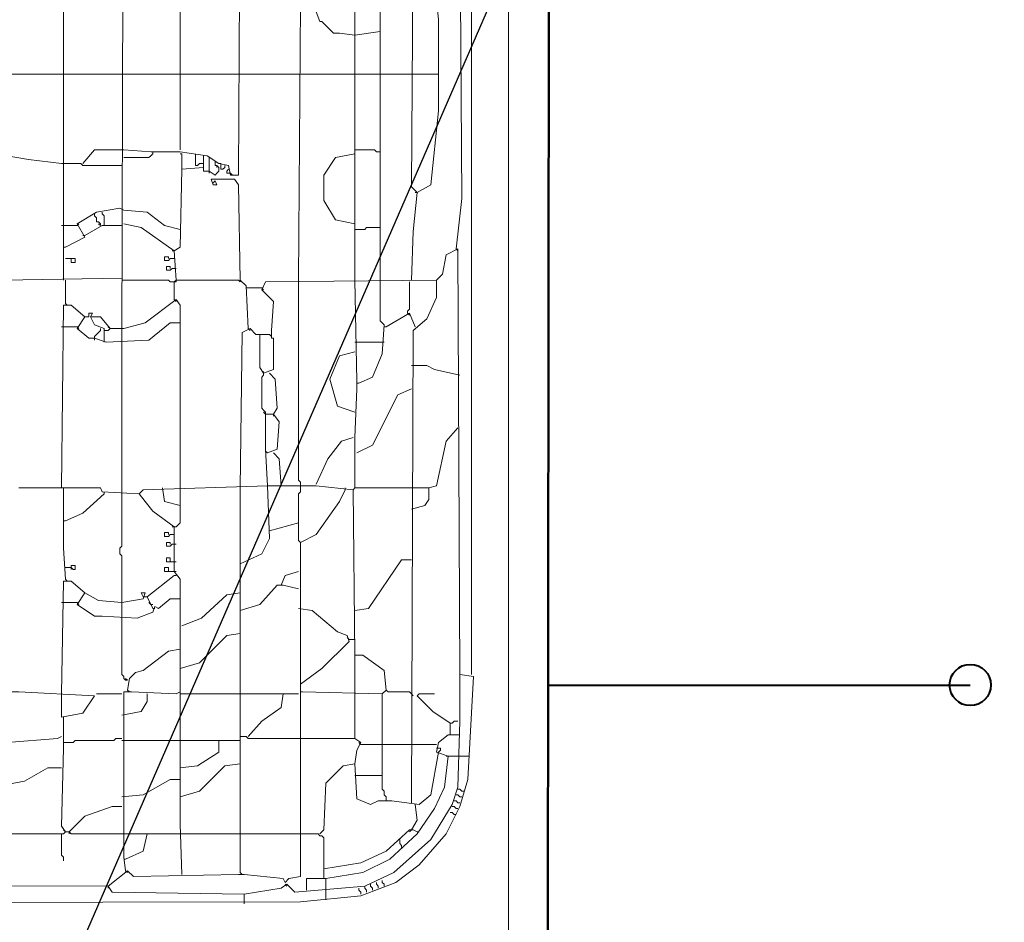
# Model space of a CAD drawing. Header units: millimetres. Extents: x -102634 to 407724, y -68883 to 155589.
# Tile 69 of 80: x 221819 to 222361, y 66916 to 67413. Entities that reach past the tile are written whole.
import ezdxf

# ---------------------------------------------------------------- set-up
doc = ezdxf.new("R2010")
doc.units = ezdxf.units.MM
doc.header["$LTSCALE"] = 20
for name, color, linetype, lineweight in [('CKTEXTY_MALE', 8, 'Continuous', 18), ('V-chladivo', 180, 'OKRUH_1', 40), ('V-objekty', 130, 'Continuous', 50)]:
    doc.layers.add(name, color=color, linetype=linetype, lineweight=lineweight)
doc.styles.get("Standard").update_dxf_attribs({"font": 'isocpeur.ttf'})
doc.linetypes.add('OKRUH_1', pattern='A,25,-18,25,-18,["1",Standard,S=9,R=0,X=-5,Y=-4.5],-12', length=98)
doc.dimstyles.new('CADKON$7', dxfattribs={"dimscale": 100, "dimtxt": 2.5, "dimasz": 2.5, "dimexe": 1.8, "dimexo": 5, "dimgap": 0.6, "dimtad": 1, "dimrnd": 1, "dimtxsty": 'Standard', "dimblk1": 'OBLIQUE', "dimblk2": 'OBLIQUE', "dimsah": 1, "dimcen": 2.5, "dimadec": 1, "dimazin": 2, "dimtfac": 1, "dimtdec": 4, "dimtix": 1, "dimtmove": 0, "dimatfit": 3, "dimldrblk": 'DOTSMALL', "dimfxl": 5, "dimfxlon": 1, "dimtfill": 1, "dimtolj": 1, "dimarcsym": 0})

# ---------------------------------------------------------------- blocks, each defined once
blk = doc.blocks.new('DWG-RYYQ14-20T_top')
at = {"layer": 'V-objekty'}
blk.add_polyline3d([(5.90364, 5.367238, 0), (5.930407, 5.368308, 0), (5.933619, 5.37045, 0), (5.937901, 5.368308, 0), (6.031049, 5.369379, 0), (6.039615, 5.376874, 0), (6.041756, 5.381156, 0), (6.042827, 6.421842, 0), (6.038544, 6.422912, 0), (6.041756, 6.423983, 0), (6.040685, 6.522484, 0), (6.031049, 6.531049, 0), (5.932548, 6.531049, 0), (5.933619, 6.529979, 0), (5.933619, 6.531049, 0)], dxfattribs=at)
at = {"layer": 'V-objekty', "color": 2, "lineweight": 13}
for points in [[(6, 5.703426, 0), (6, 6.364026, 0), (5.994647, 6.364026, 0), (5.993576, 6.380086, 0), (5.993576, 6.391863, 0), (5.993576, 6.416488, 0), (5.990364, 6.432548, 0), (5.982869, 6.448608, 0), (5.964668, 6.468951, 0), (5.958244, 6.472163, 0), (5.958244, 6.477516, 0), (5.941113, 6.486081, 0), (5.921842, 6.488223, 0), (5.917559, 6.486081, 0), (5.915418, 6.517131, 0), (5.913276, 6.51606, 0)], [(6.021413, 5.508565, 0), (6.020343, 5.508565, 0), (6.020343, 6.38758, 0), (6.021413, 6.388651, 0), (6.042827, 6.388651, 0)], [(5.775161, 5.920771, 0), (5.775161, 5.940043, 0), (5.775161, 6.293362, 0), (5.779443, 6.293362, 0), (5.785867, 6.289079, 0), (5.785867, 6.285867, 0), (5.782655, 6.280514, 0), (5.792291, 6.27409, 0), (5.796574, 6.27409, 0), (5.807281, 6.273019, 0)], [(5.807281, 5.88651, 0), (5.808351, 6.282655, 0), (5.816916, 6.283726, 0), (5.817987, 6.281585, 0), (5.82227, 6.283726, 0), (5.82334, 6.288009, 0), (5.829764, 6.292291, 0), (5.83833, 6.296574, 0), (5.840471, 6.159529, 0), (5.846895, 6.154176, 0), (5.867238, 6.154176, 0), (5.872591, 6.147752, 0), (5.87152, 5.978587, 0), (5.867238, 5.978587, 0), (5.866167, 5.98394, 0), (5.860814, 5.985011, 0), (5.85439, 5.989293, 0), (5.8394, 5.991435, 0), (5.82334, 5.991435, 0), (5.808351, 5.992505, 0)], [(5.93576, 6.055675, 0), (5.936831, 6.220557, 0), (5.940043, 6.220557, 0), (5.945396, 6.217345, 0), (5.950749, 6.204497, 0), (5.952891, 6.190578, 0)], [(5.991435, 5.937901, 0), (5.994647, 5.965739, 0), (5.993576, 6.132762, 0), (5.990364, 6.152034, 0), (5.985011, 6.158458, 0), (5.975375, 6.186296, 0), (5.96788, 6.189507, 0), (5.965739, 6.183084, 0), (5.958244, 6.186296, 0), (5.953961, 6.190578, 0), (5.949679, 6.188437, 0), (5.949679, 6.057816, 0)], [(5.8394, 6.034261, 0), (5.8394, 6.149893, 0), (5.841542, 6.149893, 0), (5.842612, 6.150964, 0), (5.843683, 6.152034, 0), (5.844754, 6.153105, 0), (5.845824, 6.154176, 0)], [(5.966809, 5.920771, 0), (5.96788, 5.947537, 0), (5.970021, 5.968951, 0), (5.966809, 5.972163, 0), (5.96788, 6.111349, 0), (5.971092, 6.11349, 0), (5.977516, 6.108137, 0), (5.981799, 6.06424, 0), (5.981799, 6.013919, 0), (5.977516, 5.973233, 0), (5.970021, 5.968951, 0)], [(5.904711, 5.920771, 0), (5.905782, 6.072805, 0), (5.908994, 6.072805, 0), (5.914347, 6.068522, 0), (5.916488, 6.063169, 0), (5.917559, 6.063169, 0), (5.923983, 6.056745, 0), (5.927195, 6.056745, 0), (5.93576, 6.055675, 0), (5.949679, 6.057816, 0), (5.949679, 5.920771, 0)], [(5.93576, 5.920771, 0), (5.93576, 6.055675, 0)], [(5.74197, 6.034261, 0), (5.77409, 6.034261, 0)], [(5.77409, 6.034261, 0), (5.807281, 6.034261, 0)], [(5.807281, 6.034261, 0), (5.872591, 6.034261, 0)], [(5.8394, 6.034261, 0), (5.8394, 5.992505, 0)], [(5.872591, 6.034261, 0), (5.904711, 6.034261, 0)], [(5.904711, 6.034261, 0), (5.93576, 6.034261, 0)], [(5.93576, 6.034261, 0), (5.949679, 6.034261, 0)], [(5.949679, 6.034261, 0), (5.966809, 6.034261, 0)], [(5.966809, 6.034261, 0), (5.981799, 6.034261, 0)], [(5.77409, 5.985011, 0), (5.755889, 5.987152, 0), (5.744111, 5.989293, 0)], [(5.785867, 5.985011, 0), (5.792291, 5.992505, 0), (5.808351, 5.992505, 0)], [(5.808351, 5.988223, 0), (5.82227, 5.988223, 0), (5.82334, 5.989293, 0), (5.824411, 5.990364, 0)], [(5.824411, 5.990364, 0), (5.824411, 5.991435, 0)], [(5.840471, 5.981799, 0), (5.840471, 5.990364, 0), (5.8394, 5.990364, 0)], [(5.852248, 5.985011, 0), (5.850107, 5.985011, 0), (5.849036, 5.98394, 0), (5.847966, 5.98394, 0), (5.847966, 5.990364, 0)], [(5.852248, 5.982869, 0), (5.852248, 5.989293, 0)], [(5.85546, 5.980728, 0), (5.85546, 5.988223, 0)], [(5.93576, 5.95182, 0), (5.925054, 5.953961, 0), (5.91863, 5.964668, 0), (5.91863, 5.978587, 0), (5.925054, 5.988223, 0), (5.93576, 5.990364, 0)], [(5.949679, 5.991435, 0), (5.947537, 5.991435, 0), (5.946467, 5.992505, 0), (5.93576, 5.992505, 0)], [(5.807281, 5.98394, 0), (5.785867, 5.98394, 0), (5.784797, 5.985011, 0), (5.77409, 5.985011, 0)], [(5.836188, 5.936831, 0), (5.8394, 5.938972, 0), (5.840471, 5.981799, 0), (5.852248, 5.982869, 0), (5.852248, 5.980728, 0), (5.85546, 5.980728, 0), (5.858672, 5.978587, 0)], [(5.858672, 5.978587, 0), (5.859743, 5.979657, 0), (5.860814, 5.980728, 0), (5.860814, 5.982869, 0), (5.859743, 5.98394, 0), (5.858672, 5.98394, 0), (5.858672, 5.986081, 0)], [(5.859743, 5.98394, 0), (5.859743, 5.982869, 0)], [(5.861884, 5.98394, 0), (5.861884, 5.985011, 0), (5.860814, 5.985011, 0)], [(5.861884, 5.98394, 0), (5.861884, 5.981799, 0), (5.862955, 5.981799, 0), (5.864026, 5.982869, 0), (5.864026, 5.98394, 0)], [(5.85546, 5.980728, 0), (5.85546, 5.979657, 0)], [(5.867238, 5.979657, 0), (5.865096, 5.979657, 0), (5.865096, 5.980728, 0), (5.866167, 5.981799, 0)], [(5.867238, 5.979657, 0), (5.868308, 5.978587, 0)], [(5.876874, 5.894004, 0), (5.875803, 5.917559, 0), (5.872591, 5.920771, 0), (5.87152, 5.973233, 0), (5.869379, 5.976445, 0), (5.856531, 5.976445, 0), (5.857602, 5.973233, 0), (5.859743, 5.973233, 0), (5.858672, 5.975375, 0), (5.857602, 5.974304, 0)], [(5.970021, 5.968951, 0), (5.968951, 5.968951, 0)], [(5.776231, 5.938972, 0), (5.786938, 5.944325, 0), (5.782655, 5.95182, 0), (5.793362, 5.958244, 0), (5.80621, 5.960385, 0), (5.808351, 5.959315, 0)], [(5.795503, 5.950749, 0), (5.795503, 5.95182, 0), (5.794433, 5.952891, 0), (5.793362, 5.952891, 0), (5.793362, 5.955032, 0), (5.792291, 5.956103, 0), (5.792291, 5.957173, 0)], [(5.797645, 5.950749, 0), (5.797645, 5.956103, 0), (5.796574, 5.957173, 0), (5.796574, 5.958244, 0)], [(5.8394, 5.948608, 0), (5.830835, 5.950749, 0), (5.821199, 5.958244, 0), (5.808351, 5.959315, 0)], [(5.77409, 5.950749, 0), (5.782655, 5.950749, 0)], [(5.782655, 5.950749, 0), (5.783726, 5.95182, 0)], [(5.786938, 5.945396, 0), (5.796574, 5.950749, 0), (5.807281, 5.950749, 0)], [(5.795503, 5.950749, 0), (5.794433, 5.95182, 0)], [(5.837259, 5.920771, 0), (5.836188, 5.936831, 0), (5.817987, 5.949679, 0), (5.808351, 5.95182, 0)], [(5.786938, 5.945396, 0), (5.785867, 5.945396, 0)], [(5.93576, 5.948608, 0), (5.941113, 5.948608, 0), (5.942184, 5.949679, 0), (5.949679, 5.949679, 0)], [(5.252677, 5.577088, 0), (5.905782, 5.578158, 0), (5.938972, 5.58137, 0), (5.958244, 5.588865, 0), (5.971092, 5.598501, 0), (5.986081, 5.615632, 0), (5.993576, 5.630621, 0), (5.997859, 5.64561, 0), (6.001071, 5.702355, 0), (5.993576, 5.703426, 0), (5.992505, 5.937901, 0), (5.986081, 5.93469, 0), (5.98394, 5.923983, 0), (5.980728, 5.920771, 0), (5.88651, 5.9197, 0), (5.884368, 5.915418, 0), (5.890792, 5.908994, 0), (5.889722, 5.892934, 0), (5.889722, 5.888651, 0), (5.890792, 5.888651, 0), (5.890792, 5.87152, 0), (5.885439, 5.869379, 0), (5.883298, 5.872591, 0), (5.883298, 5.890792, 0), (5.888651, 5.890792, 0)], [(5.776231, 5.938972, 0), (5.775161, 5.938972, 0)], [(5.836188, 5.936831, 0), (5.835118, 5.936831, 0)], [(5.991435, 5.937901, 0), (5.992505, 5.936831, 0)], [(5.776231, 5.932548, 0), (5.781585, 5.932548, 0), (5.781585, 5.930407, 0), (5.779443, 5.930407, 0), (5.779443, 5.932548, 0)], [(5.832976, 5.932548, 0), (5.832976, 5.933619, 0), (5.830835, 5.933619, 0), (5.830835, 5.931478, 0), (5.832976, 5.931478, 0), (5.834047, 5.932548, 0), (5.836188, 5.932548, 0)], [(5.834047, 5.927195, 0), (5.834047, 5.928266, 0), (5.831906, 5.928266, 0), (5.831906, 5.926124, 0), (5.834047, 5.926124, 0), (5.835118, 5.927195, 0), (5.837259, 5.927195, 0)], [(5.74197, 5.892934, 0), (5.740899, 5.898287, 0), (5.739829, 5.910064, 0), (5.739829, 5.91863, 0), (5.74197, 5.920771, 0), (5.807281, 5.921842, 0)], [(5.776231, 5.907923, 0), (5.776231, 5.920771, 0)], [(5.836188, 5.9197, 0), (5.834047, 5.9197, 0), (5.832976, 5.920771, 0), (5.807281, 5.920771, 0)], [(5.836188, 5.910064, 0), (5.836188, 5.9197, 0), (5.837259, 5.920771, 0), (5.87152, 5.920771, 0), (5.872591, 5.9197, 0), (5.872591, 5.920771, 0)], [(5.836188, 5.9197, 0), (5.837259, 5.9197, 0), (5.837259, 5.920771, 0)], [(5.905782, 5.808351, 0), (5.905782, 5.809422, 0), (5.904711, 5.810493, 0), (5.904711, 5.920771, 0)], [(5.93576, 5.80621, 0), (5.93576, 5.834047, 0), (5.936831, 5.860814, 0), (5.936831, 5.865096, 0), (5.93576, 5.920771, 0)], [(5.937901, 5.864026, 0), (5.945396, 5.867238, 0), (5.950749, 5.880086, 0), (5.95182, 5.896146, 0), (5.949679, 5.898287, 0), (5.949679, 5.920771, 0)], [(5.964668, 5.90257, 0), (5.964668, 5.90364, 0), (5.965739, 5.904711, 0), (5.965739, 5.9197, 0)], [(5.966809, 5.632762, 0), (5.96788, 5.892934, 0), (5.975375, 5.899358, 0), (5.980728, 5.911135, 0), (5.980728, 5.920771, 0)], [(5.876874, 5.916488, 0), (5.875803, 5.916488, 0)], [(5.876874, 5.916488, 0), (5.884368, 5.916488, 0)], [(5.884368, 5.916488, 0), (5.885439, 5.915418, 0)], [(5.799786, 5.586724, 0), (5.810493, 5.595289, 0), (5.813704, 5.592077, 0), (5.87152, 5.593148, 0), (5.874732, 5.593148, 0), (5.896146, 5.591006, 0), (5.897216, 5.588865, 0), (5.899358, 5.591006, 0), (5.905782, 5.592077, 0), (5.905782, 5.69379, 0), (5.906852, 5.69379, 0), (5.950749, 5.692719, 0), (5.952891, 5.694861, 0), (5.95182, 5.705567, 0), (5.940043, 5.714133, 0), (5.93576, 5.714133, 0), (5.93469, 5.805139, 0), (5.914347, 5.807281, 0), (5.88758, 5.807281, 0), (5.819058, 5.805139, 0), (5.816916, 5.802998, 0), (5.796574, 5.804069, 0), (5.795503, 5.80621, 0), (5.77409, 5.80621, 0), (5.775161, 5.906852, 0), (5.779443, 5.906852, 0), (5.786938, 5.900428, 0), (5.782655, 5.894004, 0), (5.789079, 5.888651, 0), (5.792291, 5.888651, 0), (5.798715, 5.88651, 0), (5.82227, 5.88758, 0), (5.834047, 5.897216, 0), (5.8394, 5.897216, 0), (5.8394, 5.80621, 0)], [(5.776231, 5.907923, 0), (5.777302, 5.906852, 0)], [(5.808351, 5.894004, 0), (5.820128, 5.897216, 0), (5.837259, 5.910064, 0), (5.8394, 5.906852, 0), (5.8394, 5.897216, 0)], [(5.836188, 5.910064, 0), (5.837259, 5.908994, 0)], [(5.797645, 5.88758, 0), (5.797645, 5.894004, 0), (5.792291, 5.896146, 0), (5.79015, 5.900428, 0), (5.791221, 5.90257, 0), (5.789079, 5.90257, 0), (5.789079, 5.900428, 0), (5.786938, 5.900428, 0)], [(5.952891, 5.895075, 0), (5.965739, 5.90257, 0), (5.968951, 5.895075, 0)], [(5.964668, 5.90257, 0), (5.965739, 5.901499, 0)], [(5.800857, 5.894004, 0), (5.795503, 5.900428, 0), (5.79015, 5.900428, 0)], [(5.77409, 5.895075, 0), (5.782655, 5.895075, 0)], [(5.782655, 5.895075, 0), (5.783726, 5.894004, 0)], [(5.792291, 5.888651, 0), (5.792291, 5.889722, 0), (5.793362, 5.890792, 0), (5.794433, 5.891863, 0), (5.795503, 5.892934, 0), (5.795503, 5.894004, 0)], [(5.797645, 5.892934, 0), (5.799786, 5.892934, 0), (5.800857, 5.894004, 0), (5.808351, 5.894004, 0)], [(5.800857, 5.894004, 0), (5.799786, 5.895075, 0)], [(5.872591, 5.80621, 0), (5.873662, 5.891863, 0), (5.877944, 5.894004, 0), (5.881156, 5.890792, 0), (5.883298, 5.890792, 0)], [(5.876874, 5.894004, 0), (5.877944, 5.892934, 0)], [(5.888651, 5.890792, 0), (5.889722, 5.889722, 0)], [(5.952891, 5.895075, 0), (5.95182, 5.895075, 0)], [(5.792291, 5.888651, 0), (5.792291, 5.88758, 0)], [(5.797645, 5.88758, 0), (5.797645, 5.88651, 0)], [(5.807281, 5.802998, 0), (5.807281, 5.88651, 0)], [(5.93576, 5.88651, 0), (5.950749, 5.88651, 0)], [(5.950749, 5.88651, 0), (5.95182, 5.88651, 0)], [(5.93576, 5.847966, 0), (5.926124, 5.851178, 0), (5.921842, 5.866167, 0), (5.927195, 5.879015, 0), (5.93576, 5.881156, 0)], [(5.88651, 5.846895, 0), (5.88651, 5.847966, 0), (5.885439, 5.849036, 0), (5.884368, 5.850107, 0), (5.884368, 5.867238, 0), (5.885439, 5.868308, 0), (5.885439, 5.869379, 0)], [(5.885439, 5.869379, 0), (5.885439, 5.87045, 0)], [(5.890792, 5.846895, 0), (5.892934, 5.850107, 0), (5.891863, 5.866167, 0), (5.888651, 5.869379, 0)], [(5.993576, 5.868308, 0), (5.979657, 5.87152, 0), (5.975375, 5.873662, 0), (5.966809, 5.873662, 0)], [(5.937901, 5.864026, 0), (5.936831, 5.864026, 0)], [(5.936831, 5.825482, 0), (5.945396, 5.829764, 0), (5.959315, 5.857602, 0), (5.966809, 5.860814, 0)], [(5.88651, 5.846895, 0), (5.885439, 5.847966, 0)], [(5.88758, 5.807281, 0), (5.88651, 5.827623, 0), (5.88651, 5.846895, 0), (5.890792, 5.846895, 0), (5.894004, 5.842612, 0), (5.892934, 5.827623, 0), (5.88758, 5.825482, 0)], [(5.890792, 5.846895, 0), (5.890792, 5.845824, 0)], [(5.966809, 5.794433, 0), (5.974304, 5.796574, 0), (5.976445, 5.799786, 0), (5.976445, 5.80621, 0), (5.980728, 5.807281, 0), (5.986081, 5.831906, 0), (5.992505, 5.8394, 0)], [(5.914347, 5.808351, 0), (5.920771, 5.82227, 0), (5.928266, 5.831906, 0), (5.93469, 5.834047, 0)], [(5.88758, 5.825482, 0), (5.88651, 5.826552, 0)], [(5.895075, 5.807281, 0), (5.894004, 5.82227, 0), (5.890792, 5.825482, 0)], [(5.750535, 5.80621, 0), (5.77409, 5.80621, 0)], [(5.775161, 5.805139, 0), (5.775161, 5.80621, 0), (5.77409, 5.80621, 0)], [(5.776231, 5.755889, 0), (5.775161, 5.773019, 0), (5.775161, 5.789079, 0), (5.775161, 5.805139, 0)], [(5.797645, 5.802998, 0), (5.797645, 5.804069, 0)], [(5.8394, 5.796574, 0), (5.830835, 5.798715, 0), (5.829764, 5.80621, 0)], [(5.836188, 5.784797, 0), (5.837259, 5.784797, 0), (5.83833, 5.785867, 0), (5.8394, 5.786938, 0), (5.8394, 5.80621, 0)], [(5.872591, 5.764454, 0), (5.884368, 5.769807, 0), (5.888651, 5.778373, 0), (5.88758, 5.807281, 0)], [(5.872591, 5.594218, 0), (5.872591, 5.80621, 0)], [(5.905782, 5.776231, 0), (5.904711, 5.777302, 0), (5.904711, 5.802998, 0), (5.905782, 5.804069, 0), (5.905782, 5.808351, 0)], [(5.905782, 5.69379, 0), (5.905782, 5.776231, 0), (5.914347, 5.780514, 0), (5.927195, 5.798715, 0), (5.930407, 5.805139, 0)], [(5.930407, 5.805139, 0), (5.930407, 5.80621, 0)], [(5.93469, 5.805139, 0), (5.93576, 5.80621, 0), (5.966809, 5.80621, 0)], [(5.93469, 5.805139, 0), (5.93469, 5.804069, 0)], [(5.966809, 5.80621, 0), (5.976445, 5.80621, 0)], [(5.776231, 5.788009, 0), (5.785867, 5.792291, 0), (5.797645, 5.802998, 0)], [(5.807281, 5.734475, 0), (5.807281, 5.768737, 0), (5.80621, 5.769807, 0), (5.80621, 5.773019, 0), (5.807281, 5.77409, 0), (5.807281, 5.802998, 0)], [(5.840471, 5.593148, 0), (5.8394, 5.620985, 0), (5.8394, 5.755889, 0), (5.836188, 5.760171, 0), (5.836188, 5.784797, 0), (5.824411, 5.793362, 0), (5.820128, 5.798715, 0), (5.816916, 5.802998, 0)], [(5.776231, 5.788009, 0), (5.775161, 5.788009, 0)], [(5.836188, 5.784797, 0), (5.835118, 5.784797, 0)], [(5.888651, 5.782655, 0), (5.904711, 5.786938, 0)], [(5.832976, 5.780514, 0), (5.832976, 5.781585, 0), (5.830835, 5.781585, 0), (5.830835, 5.779443, 0), (5.832976, 5.779443, 0), (5.834047, 5.780514, 0), (5.836188, 5.780514, 0)], [(5.834047, 5.775161, 0), (5.834047, 5.776231, 0), (5.831906, 5.776231, 0), (5.831906, 5.77409, 0), (5.834047, 5.77409, 0), (5.835118, 5.775161, 0), (5.837259, 5.775161, 0)], [(5.834047, 5.765525, 0), (5.834047, 5.767666, 0), (5.831906, 5.767666, 0), (5.831906, 5.765525, 0), (5.837259, 5.765525, 0)], [(5.93576, 5.738758, 0), (5.943255, 5.739829, 0), (5.961456, 5.766595, 0), (5.966809, 5.766595, 0)], [(5.776231, 5.762313, 0), (5.779443, 5.762313, 0), (5.780514, 5.761242, 0), (5.781585, 5.761242, 0), (5.781585, 5.763383, 0), (5.779443, 5.763383, 0), (5.779443, 5.762313, 0)], [(5.779443, 5.762313, 0), (5.779443, 5.761242, 0)], [(5.832976, 5.760171, 0), (5.832976, 5.762313, 0), (5.830835, 5.762313, 0), (5.830835, 5.760171, 0), (5.836188, 5.760171, 0)], [(5.836188, 5.760171, 0), (5.837259, 5.760171, 0)], [(5.895075, 5.752677, 0), (5.897216, 5.75803, 0), (5.904711, 5.760171, 0)], [(5.77409, 5.692719, 0), (5.775161, 5.754818, 0), (5.779443, 5.754818, 0), (5.786938, 5.748394, 0), (5.782655, 5.74197, 0), (5.792291, 5.735546, 0), (5.796574, 5.735546, 0), (5.815846, 5.734475, 0), (5.824411, 5.737687, 0), (5.825482, 5.740899, 0), (5.827623, 5.739829, 0), (5.834047, 5.745182, 0), (5.8394, 5.745182, 0)], [(5.776231, 5.755889, 0), (5.777302, 5.754818, 0)], [(5.824411, 5.739829, 0), (5.821199, 5.746253, 0), (5.836188, 5.75803, 0)], [(5.836188, 5.75803, 0), (5.837259, 5.75803, 0)], [(5.872591, 5.738758, 0), (5.883298, 5.74197, 0), (5.892934, 5.752677, 0), (5.896146, 5.752677, 0), (5.904711, 5.750535, 0)], [(5.807281, 5.743041, 0), (5.794433, 5.744111, 0), (5.786938, 5.748394, 0)], [(5.807281, 5.743041, 0), (5.819058, 5.745182, 0), (5.820128, 5.748394, 0), (5.817987, 5.748394, 0), (5.819058, 5.746253, 0)], [(5.819058, 5.746253, 0), (5.821199, 5.746253, 0)], [(5.840471, 5.730193, 0), (5.851178, 5.734475, 0), (5.865096, 5.747323, 0), (5.872591, 5.748394, 0)], [(5.77409, 5.743041, 0), (5.782655, 5.743041, 0)], [(5.782655, 5.743041, 0), (5.783726, 5.74197, 0)], [(5.82334, 5.74197, 0), (5.82227, 5.743041, 0)], [(5.82334, 5.74197, 0), (5.824411, 5.74197, 0)], [(5.824411, 5.739829, 0), (5.825482, 5.739829, 0)], [(5.905782, 5.698073, 0), (5.917559, 5.706638, 0), (5.932548, 5.721627, 0), (5.931478, 5.724839, 0), (5.926124, 5.726981, 0), (5.912206, 5.738758, 0), (5.904711, 5.739829, 0)], [(5.810493, 5.700214, 0), (5.809422, 5.700214, 0), (5.808351, 5.701285, 0), (5.808351, 5.702355, 0), (5.807281, 5.703426, 0), (5.807281, 5.734475, 0)], [(5.8394, 5.706638, 0), (5.850107, 5.70985, 0), (5.865096, 5.724839, 0), (5.872591, 5.72591, 0)], [(5.932548, 5.722698, 0), (5.931478, 5.723769, 0)], [(5.932548, 5.722698, 0), (5.93576, 5.722698, 0)], [(5.810493, 5.694861, 0), (5.811563, 5.701285, 0), (5.814775, 5.704497, 0), (5.819058, 5.705567, 0), (5.832976, 5.716274, 0), (5.8394, 5.717345, 0)], [(5.93576, 5.692719, 0), (5.93576, 5.714133, 0)], [(5.810493, 5.700214, 0), (5.809422, 5.701285, 0)], [(5.874732, 5.577088, 0), (5.874732, 5.582441, 0), (5.895075, 5.585653, 0), (5.898287, 5.587794, 0), (5.90257, 5.583512, 0), (5.941113, 5.586724, 0), (5.957173, 5.594218, 0), (5.977516, 5.61242, 0), (5.989293, 5.631692, 0), (5.992505, 5.641328, 0), (5.993576, 5.67773, 0), (5.993576, 5.703426, 0)], [(5.74197, 5.615632, 0), (5.743041, 5.663812, 0), (5.743041, 5.668094, 0), (5.743041, 5.69379, 0), (5.750535, 5.69379, 0), (5.792291, 5.691649, 0), (5.785867, 5.682013, 0), (5.77409, 5.679872, 0), (5.77409, 5.692719, 0)], [(5.807281, 5.692719, 0), (5.793362, 5.692719, 0)], [(5.807281, 5.680942, 0), (5.817987, 5.683084, 0), (5.821199, 5.688437, 0), (5.821199, 5.692719, 0)], [(5.809422, 5.595289, 0), (5.808351, 5.602784, 0), (5.808351, 5.69379, 0), (5.812634, 5.69379, 0), (5.837259, 5.692719, 0), (5.8394, 5.69379, 0)], [(5.810493, 5.694861, 0), (5.811563, 5.69379, 0)], [(5.8394, 5.692719, 0), (5.872591, 5.692719, 0)], [(5.872591, 5.692719, 0), (5.896146, 5.692719, 0)], [(5.876874, 5.669165, 0), (5.884368, 5.67773, 0), (5.895075, 5.685225, 0), (5.896146, 5.692719, 0), (5.904711, 5.692719, 0)], [(5.93576, 5.654176, 0), (5.936831, 5.66167, 0), (5.938972, 5.665953, 0), (5.93576, 5.668094, 0), (5.93576, 5.692719, 0)], [(5.952891, 5.633833, 0), (5.952891, 5.635974, 0), (5.95182, 5.637045, 0), (5.95182, 5.639186, 0), (5.950749, 5.640257, 0), (5.950749, 5.692719, 0)], [(5.96788, 5.691649, 0), (5.966809, 5.692719, 0), (5.965739, 5.69379, 0), (5.953961, 5.69379, 0), (5.952891, 5.694861, 0)], [(5.970021, 5.691649, 0), (5.971092, 5.692719, 0), (5.979657, 5.692719, 0)], [(5.988223, 5.67666, 0), (5.978587, 5.683084, 0), (5.970021, 5.691649, 0)], [(5.776231, 5.616702, 0), (5.77409, 5.619914, 0), (5.775161, 5.662741, 0), (5.775161, 5.667024, 0), (5.775161, 5.679872, 0)], [(5.988223, 5.670236, 0), (5.988223, 5.67666, 0), (5.989293, 5.67666, 0), (5.990364, 5.67773, 0), (5.992505, 5.67773, 0)], [(5.744111, 5.665953, 0), (5.771949, 5.668094, 0), (5.77409, 5.669165, 0)], [(5.776231, 5.665953, 0), (5.780514, 5.665953, 0), (5.781585, 5.667024, 0), (5.802998, 5.667024, 0), (5.804069, 5.668094, 0), (5.807281, 5.668094, 0)], [(5.904711, 5.668094, 0), (5.876874, 5.668094, 0), (5.875803, 5.669165, 0), (5.872591, 5.669165, 0)], [(5.904711, 5.668094, 0), (5.93576, 5.668094, 0)], [(5.9197, 5.591006, 0), (5.940043, 5.594218, 0), (5.955032, 5.601713, 0), (5.970021, 5.615632, 0), (5.979657, 5.62955, 0), (5.985011, 5.641328, 0), (5.987152, 5.658458, 0), (5.980728, 5.6606, 0), (5.981799, 5.665953, 0), (5.987152, 5.670236, 0), (5.993576, 5.670236, 0)], [(5.776231, 5.665953, 0), (5.775161, 5.665953, 0)], [(5.807281, 5.667024, 0), (5.8394, 5.667024, 0)], [(5.8394, 5.652034, 0), (5.849036, 5.653105, 0), (5.860814, 5.6606, 0), (5.860814, 5.667024, 0), (5.872591, 5.667024, 0)], [(5.8394, 5.667024, 0), (5.860814, 5.667024, 0)], [(5.938972, 5.664882, 0), (5.937901, 5.665953, 0)], [(5.938972, 5.664882, 0), (5.950749, 5.664882, 0)], [(5.950749, 5.664882, 0), (5.966809, 5.664882, 0)], [(5.966809, 5.664882, 0), (5.980728, 5.664882, 0)], [(5.981799, 5.6606, 0), (5.982869, 5.66167, 0), (5.982869, 5.662741, 0), (5.980728, 5.662741, 0)], [(5.916488, 5.615632, 0), (5.91863, 5.617773, 0), (5.9197, 5.643469, 0), (5.929336, 5.653105, 0), (5.93576, 5.654176, 0), (5.936831, 5.634904, 0), (5.944325, 5.631692, 0), (5.948608, 5.633833, 0), (5.956103, 5.633833, 0), (5.971092, 5.631692, 0), (5.977516, 5.637045, 0), (5.981799, 5.6606, 0)], [(5.987152, 5.658458, 0), (5.986081, 5.658458, 0)], [(5.987152, 5.658458, 0), (5.993576, 5.658458, 0)], [(5.993576, 5.658458, 0), (5.998929, 5.658458, 0)], [(5.74197, 5.642398, 0), (5.753747, 5.64454, 0), (5.766595, 5.652034, 0), (5.77409, 5.652034, 0)], [(5.8394, 5.635974, 0), (5.850107, 5.639186, 0), (5.864026, 5.653105, 0), (5.872591, 5.654176, 0)], [(5.93576, 5.647752, 0), (5.950749, 5.647752, 0)], [(5.807281, 5.635974, 0), (5.819058, 5.637045, 0), (5.834047, 5.64561, 0), (5.8394, 5.64561, 0)], [(5.994647, 5.635974, 0), (5.993576, 5.635974, 0), (5.992505, 5.637045, 0), (5.991435, 5.637045, 0)], [(5.995717, 5.639186, 0), (5.994647, 5.639186, 0), (5.993576, 5.640257, 0), (5.992505, 5.640257, 0)], [(5.778373, 5.616702, 0), (5.786938, 5.625268, 0), (5.801927, 5.630621, 0), (5.807281, 5.630621, 0)], [(5.966809, 5.617773, 0), (5.970021, 5.623126, 0), (5.968951, 5.631692, 0)], [(5.992505, 5.62955, 0), (5.991435, 5.62955, 0), (5.990364, 5.630621, 0), (5.989293, 5.630621, 0)], [(5.993576, 5.632762, 0), (5.992505, 5.632762, 0), (5.991435, 5.633833, 0), (5.990364, 5.633833, 0)], [(5.991435, 5.626338, 0), (5.990364, 5.626338, 0), (5.989293, 5.627409, 0), (5.988223, 5.627409, 0)], [(5.874732, 5.582441, 0), (5.801927, 5.583512, 0), (5.799786, 5.586724, 0), (5.480728, 5.587794, 0), (5.480728, 5.618844, 0), (5.48394, 5.618844, 0), (5.491435, 5.615632, 0), (5.514989, 5.616702, 0), (5.519272, 5.616702, 0), (5.571734, 5.615632, 0), (5.576017, 5.617773, 0), (5.578158, 5.614561, 0), (5.577088, 5.598501, 0), (5.547109, 5.598501, 0), (5.546039, 5.615632, 0)], [(5.740899, 5.614561, 0), (5.74197, 5.615632, 0), (5.775161, 5.615632, 0), (5.776231, 5.616702, 0), (5.778373, 5.616702, 0), (5.779443, 5.615632, 0), (5.807281, 5.615632, 0)], [(5.77409, 5.615632, 0), (5.77409, 5.603854, 0), (5.775161, 5.602784, 0), (5.775161, 5.600642, 0)], [(5.776231, 5.616702, 0), (5.775161, 5.617773, 0)], [(5.778373, 5.616702, 0), (5.778373, 5.615632, 0)], [(5.807281, 5.615632, 0), (5.821199, 5.615632, 0)], [(5.809422, 5.601713, 0), (5.819058, 5.605996, 0), (5.821199, 5.615632, 0), (5.8394, 5.615632, 0)], [(5.8394, 5.615632, 0), (5.872591, 5.615632, 0)], [(5.872591, 5.615632, 0), (5.904711, 5.615632, 0)], [(5.91863, 5.592077, 0), (5.91863, 5.61349, 0), (5.917559, 5.614561, 0), (5.916488, 5.614561, 0), (5.915418, 5.615632, 0), (5.904711, 5.615632, 0)], [(5.91863, 5.59636, 0), (5.938972, 5.599572, 0), (5.952891, 5.605996, 0), (5.965739, 5.617773, 0), (5.96788, 5.617773, 0), (5.970021, 5.616702, 0)], [(5.966809, 5.617773, 0), (5.965739, 5.616702, 0)], [(5.970021, 5.616702, 0), (5.971092, 5.616702, 0)], [(5.960385, 5.611349, 0), (5.960385, 5.61242, 0)], [(5.961456, 5.608137, 0), (5.961456, 5.609208, 0), (5.960385, 5.610278, 0), (5.960385, 5.611349, 0)], [(5.809422, 5.601713, 0), (5.808351, 5.601713, 0)], [(5.809422, 5.595289, 0), (5.810493, 5.594218, 0)], [(5.872591, 5.594218, 0), (5.873662, 5.593148, 0)], [(5.9197, 5.591006, 0), (5.91863, 5.591006, 0), (5.91863, 5.592077, 0)], [(5.799786, 5.586724, 0), (5.799786, 5.585653, 0)], [(5.897216, 5.587794, 0), (5.898287, 5.586724, 0)], [(5.908994, 5.584582, 0), (5.908994, 5.591006, 0), (5.9197, 5.591006, 0), (5.9197, 5.584582, 0)], [(5.942184, 5.583512, 0), (5.942184, 5.584582, 0), (5.941113, 5.585653, 0), (5.941113, 5.586724, 0)], [(5.945396, 5.584582, 0), (5.945396, 5.585653, 0), (5.944325, 5.586724, 0), (5.944325, 5.587794, 0)], [(5.948608, 5.585653, 0), (5.948608, 5.586724, 0), (5.947537, 5.587794, 0), (5.947537, 5.588865, 0)], [(5.95182, 5.586724, 0), (5.95182, 5.587794, 0), (5.950749, 5.588865, 0), (5.950749, 5.589936, 0)], [(5.9197, 5.579229, 0), (5.9197, 5.584582, 0)], [(5.938972, 5.582441, 0), (5.938972, 5.583512, 0), (5.937901, 5.584582, 0), (5.937901, 5.585653, 0)]]:
    blk.add_polyline3d(points, dxfattribs=at)
blk = doc.blocks.new('_OBLIQUE')
at = {"color": 0, "linetype": 'ByBlock', "transparency": 33554687}
blk.add_line((-0.5, -0.5), (0.5, 0.5), dxfattribs=at)

msp = doc.modelspace()

# ---------------------------------------------------------------- linework, layer by layer
at = {"layer": 'V-chladivo', "ltscale": 400}
msp.add_line((222109.67, 67046.64), (222342.3, 67046.75), dxfattribs=at)
msp.add_circle((222342.3, 67046.75), 11.38, dxfattribs=at)

# ---------------------------------------------------------------- block references
at = {"layer": 'V-objekty', "xscale": 1000, "yscale": 1000, "zscale": 1000}
msp.add_blockref('DWG-RYYQ14-20T_top', (216067.59, 61349.14), dxfattribs=at)

# ---------------------------------------------------------------- leaders
at = {"layer": 'CKTEXTY_MALE'}
for points in [[(223913.08, 79958.16), (218461.35, 59101.8)], [(223916.57, 71652.66), (218461.35, 59101.8)]]:
    msp.add_leader(points, dimstyle='CADKON$7', override={"dimscale": 50, "dimtxt": 2.3, "dimasz": 2, "dimldrblk": 'Open30'}, dxfattribs=at)

doc.saveas('drawing.dxf')
